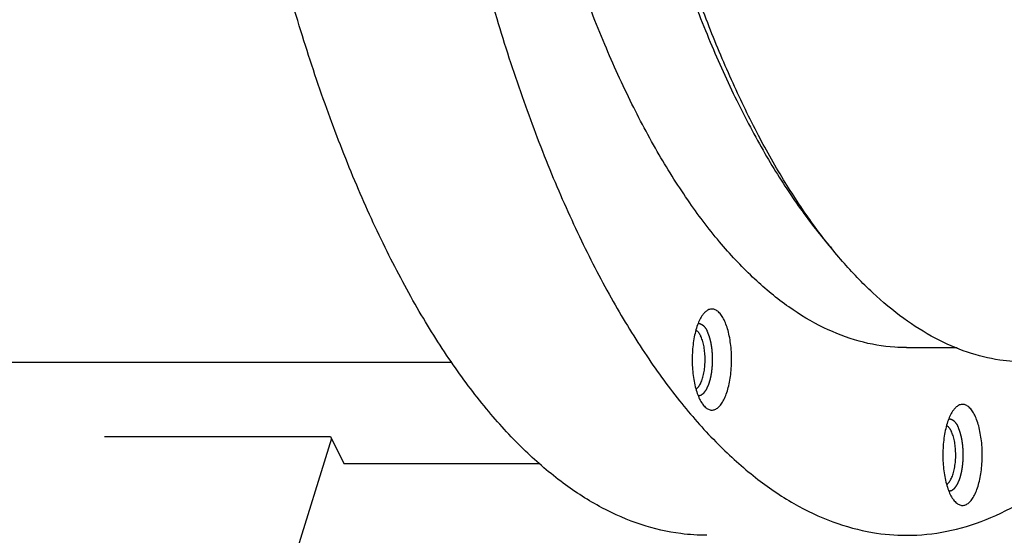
# Model space of a CAD drawing. Header units: millimetres. Extents: x 0 to 594, y 0 to 420.
# Tile 229 of 256: x 534.81 to 541.63, y 324.41 to 327.98. Entities that reach past the tile are written whole.
import ezdxf

# ---------------------------------------------------------------- set-up
doc = ezdxf.new("R2010")
doc.units = ezdxf.units.MM
doc.header["$LTSCALE"] = 32.67
doc.layers.get('0').update_dxf_attribs({"linetype": 'CONTINUOUS'})

msp = doc.modelspace()

# ---------------------------------------------------------------- linework, layer by layer
at = {"color": 7, "linetype": 'CONTINUOUS'}
for p, q in [((540.95235, 325.7127), (541.30167, 325.7127)), ((524.00483, 325.6127), (537.80266, 325.6127)), ((535.40026, 325.09741), (536.96606, 325.09741)), ((536.97243, 325.08443), (536.487, 323.51357)), ((536.96606, 325.09741), (537.05757, 324.91093)), ((537.05757, 324.91093), (538.41552, 324.91093))]:
    msp.add_line(p, q, dxfattribs=at)
for points, knots in [([(539.57078, 324.41272), (539.5105, 324.41273), (539.35617, 324.42271), (539.10852, 324.48028), (538.83378, 324.60008), (538.56472, 324.77337), (538.3026, 324.99863), (538.04861, 325.27434), (537.80394, 325.59887), (537.56985, 325.97036), (537.34761, 326.3867), (537.13848, 326.8455), (536.94366, 327.34413), (536.76427, 327.87967), (536.60139, 328.44901), (536.45596, 329.0488), (536.32886, 329.67552), (536.22084, 330.32548), (536.13253, 330.99485), (536.06448, 331.67968), (536.01707, 332.37593), (535.9906, 333.07949), (535.98522, 333.78619), (536.00096, 334.49187), (536.03774, 335.19236), (536.0905, 335.82569), (536.13483, 336.22454), (536.15563, 336.393)], [0, 0, 0, 0, 0.0135584, 0.0347141, 0.0569404, 0.0807578, 0.1065571, 0.1346054, 0.1650633, 0.1980061, 0.2334406, 0.2713189, 0.3115495, 0.3540049, 0.3985277, 0.444936, 0.4930268, 0.5425801, 0.5933616, 0.6451255, 0.697617, 0.7505752, 0.8037347, 0.8568287, 0.9095908, 0.9617575, 1, 1, 1, 1]), ([(537.36991, 333.71165), (537.36914, 333.52858), (537.37224, 333.11134), (537.39431, 332.46218), (537.4389, 331.76796), (537.504, 331.08454), (537.58922, 330.41591), (537.69406, 329.76598), (537.8179, 329.13856), (537.96002, 328.5373), (538.11957, 327.96571), (538.29563, 327.4271), (538.48716, 326.92461), (538.69306, 326.46111), (538.91215, 326.03927), (539.14319, 325.66149), (539.38495, 325.3299), (539.63617, 325.04636), (539.89565, 324.81253), (540.16222, 324.62992), (540.43468, 324.50001), (540.69937, 324.42762), (540.87306, 324.41272), (540.95237, 324.41271)], [0, 0, 0, 0, 0.0516815, 0.1177806, 0.1833408, 0.2480385, 0.3115577, 0.373593, 0.4338527, 0.4920619, 0.5479667, 0.6013378, 0.6519756, 0.699716, 0.7444379, 0.786072, 0.824614, 0.8601399, 0.8928272, 0.9229789, 0.9510472, 0.9776443, 1, 1, 1, 1]), ([(539.04003, 327.42442), (538.97311, 327.56078), (538.84443, 327.84696), (538.67118, 328.29955), (538.5126, 328.78643), (538.36973, 329.30445), (538.24347, 329.8503), (538.13467, 330.42046), (538.04402, 331.01126), (537.99492, 331.42614), (537.97308, 331.64321), (537.9717, 331.65702)], [0, 0, 0, 0, 0.103878, 0.2144365, 0.331282, 0.4539304, 0.581823, 0.7143389, 0.8508061, 0.9905111, 1, 1, 1, 1]), ([(538.78741, 330.98906), (538.79138, 330.96009), (538.82222, 330.73926), (538.88692, 330.33328), (538.99542, 329.78037), (539.12041, 329.25102), (539.26112, 328.74845), (539.4167, 328.27572), (539.58617, 327.83574), (539.71169, 327.55726), (539.77688, 327.42442)], [0, 0, 0, 0, 0.0236232, 0.1800913, 0.3320065, 0.47864, 0.6193193, 0.753439, 0.8804748, 1, 1, 1, 1]), ([(541.78132, 325.61271), (541.71974, 325.61272), (541.58112, 325.62331), (541.36739, 325.6765), (541.14338, 325.77504), (540.92359, 325.9146), (540.70897, 326.09414), (540.50039, 326.31258), (540.29875, 326.56876), (540.10496, 326.86139), (539.91994, 327.18899), (539.74462, 327.5499), (539.57989, 327.94229), (539.42657, 328.36414), (539.28548, 328.81328), (539.15734, 329.2874), (539.04282, 329.78404), (538.94252, 330.3006), (538.88617, 330.65223), (538.86038, 330.83081)], [0, 0, 0, 0, 0.0289897, 0.0652512, 0.1032807, 0.1438587, 0.1875818, 0.2348692, 0.2859865, 0.3410729, 0.4001651, 0.463217, 0.5301156, 0.6006924, 0.6747327, 0.7519831, 0.8321575, 0.9149422, 1, 1, 1, 1]), ([(540.95233, 325.71272), (540.92528, 325.71271), (540.81448, 325.71643), (540.61806, 325.75071), (540.36985, 325.84679), (540.12682, 325.99353), (539.89021, 326.18936), (539.66118, 326.43278), (539.44085, 326.72219), (539.23047, 327.05577), (539.10246, 327.2972), (539.04003, 327.42442)], [0, 0, 0, 0, 0.0300638, 0.1231431, 0.2204639, 0.3246995, 0.4378752, 0.5613747, 0.6960292, 0.8422256, 1, 1, 1, 1]), ([(539.77688, 327.42442), (539.8378, 327.30027), (539.96268, 327.06433), (540.16745, 326.73757), (540.32952, 326.52213), (540.42103, 326.41503), (540.43567, 326.39825)], [0, 0, 0, 0, 0.3393716, 0.6544886, 0.9454007, 1, 1, 1, 1]), ([(539.54737, 325.94745), (539.54525, 325.94491), (539.53573, 325.93268), (539.52065, 325.90717), (539.50427, 325.86837), (539.49056, 325.82323), (539.47987, 325.77291), (539.4725, 325.71877), (539.46866, 325.66223), (539.46845, 325.60483), (539.47189, 325.54812), (539.47886, 325.49363), (539.48918, 325.44281), (539.50257, 325.39703), (539.51399, 325.36892), (539.52028, 325.35611)], [0, 0, 0, 0, 0.0161253, 0.0756275, 0.1444624, 0.2217759, 0.3061776, 0.3959153, 0.4889973, 0.5832927, 0.676622, 0.766844, 0.8519468, 0.9301452, 1, 1, 1, 1]), ([(539.68973, 325.90444), (539.68427, 325.91555), (539.67295, 325.9355), (539.65259, 325.95995), (539.6304, 325.97588), (539.6064, 325.98202), (539.58226, 325.9771), (539.56264, 325.96406), (539.55182, 325.9528), (539.54737, 325.94745)], [0, 0, 0, 0, 0.1982781, 0.3657461, 0.5060346, 0.6290251, 0.750994, 0.8886794, 1, 1, 1, 1]), ([(539.54737, 325.3131), (539.55114, 325.30858), (539.5612, 325.29789), (539.57961, 325.28467), (539.60361, 325.27853), (539.62775, 325.28344), (539.65016, 325.29835), (539.67073, 325.32186), (539.68936, 325.35338), (539.70574, 325.39218), (539.71945, 325.43732), (539.73014, 325.48763), (539.73751, 325.54178), (539.74135, 325.59832), (539.74155, 325.65571), (539.73812, 325.71242), (539.73115, 325.76692), (539.72082, 325.81774), (539.70744, 325.86352), (539.69602, 325.89162), (539.68973, 325.90444)], [0, 0, 0, 0, 0.0235145, 0.0585771, 0.0893164, 0.1198004, 0.1542125, 0.195225, 0.2438957, 0.3002002, 0.36344, 0.4324776, 0.5058799, 0.5820177, 0.6591481, 0.7354881, 0.8092866, 0.8788977, 0.9428612, 1, 1, 1, 1]), ([(539.49485, 325.83464), (539.49539, 325.83432), (539.50225, 325.83001), (539.51438, 325.81745), (539.52283, 325.80304), (539.52689, 325.79477)], [0, 0, 0, 0, 0.0359268, 0.4652571, 1, 1, 1, 1]), ([(539.49508, 325.426), (539.49913, 325.42847), (539.50933, 325.43716), (539.52298, 325.45647), (539.53576, 325.48459), (539.54605, 325.5188), (539.55343, 325.55776), (539.55756, 325.59982), (539.55827, 325.64319), (539.55551, 325.686), (539.54941, 325.72643), (539.54026, 325.76274), (539.53175, 325.78488), (539.52689, 325.79477)], [0, 0, 0, 0, 0.0364374, 0.1016627, 0.1812152, 0.2738401, 0.376881, 0.4868376, 0.5997253, 0.7113682, 0.8176707, 0.9148981, 1, 1, 1, 1]), ([(540.95237, 324.41271), (540.96488, 324.4127), (541.0696, 324.41409), (541.26922, 324.43954), (541.54502, 324.53021), (541.816, 324.67467), (542.08075, 324.87143), (542.33808, 325.11901), (542.54987, 325.37174), (542.67343, 325.54263), (542.71988, 325.61029)], [0, 0, 0, 0, 0.0168776, 0.1413873, 0.2703753, 0.4072864, 0.5548445, 0.715011, 0.8890609, 1, 1, 1, 1]), ([(539.52028, 325.35611), (539.52573, 325.345), (539.53415, 325.33018), (539.54443, 325.31662), (539.54737, 325.3131)], [0, 0, 0, 0, 0.729869, 1, 1, 1, 1]), ([(541.28213, 325.28694), (541.28001, 325.2844), (541.27049, 325.27218), (541.25541, 325.24666), (541.23903, 325.20786), (541.22532, 325.16272), (541.21463, 325.11241), (541.20727, 325.05826), (541.20342, 325.00173), (541.20322, 324.94433), (541.20665, 324.88762), (541.21362, 324.83312), (541.22395, 324.7823), (541.23733, 324.73652), (541.24875, 324.70842), (541.25504, 324.6956)], [0, 0, 0, 0, 0.0161253, 0.0756275, 0.1444624, 0.2217759, 0.3061776, 0.3959153, 0.4889973, 0.5832927, 0.676622, 0.766844, 0.8519468, 0.9301452, 1, 1, 1, 1]), ([(541.42449, 325.24393), (541.41904, 325.25505), (541.40771, 325.27499), (541.38736, 325.29944), (541.36516, 325.31537), (541.34116, 325.32152), (541.31702, 325.3166), (541.2974, 325.30355), (541.28659, 325.29229), (541.28213, 325.28694)], [0, 0, 0, 0, 0.1982781, 0.3657461, 0.5060346, 0.6290251, 0.750994, 0.8886794, 1, 1, 1, 1]), ([(541.28213, 324.65259), (541.2859, 324.64807), (541.29596, 324.63738), (541.31437, 324.62417), (541.33837, 324.61802), (541.36251, 324.62294), (541.38493, 324.63784), (541.40549, 324.66135), (541.42412, 324.69287), (541.4405, 324.73168), (541.45421, 324.77682), (541.4649, 324.82713), (541.47227, 324.88128), (541.47611, 324.93781), (541.47632, 324.99521), (541.47289, 325.05192), (541.46591, 325.10641), (541.45559, 325.15723), (541.4422, 325.20302), (541.43078, 325.23112), (541.42449, 325.24393)], [0, 0, 0, 0, 0.0235145, 0.0585771, 0.0893164, 0.1198004, 0.1542125, 0.195225, 0.2438957, 0.3002002, 0.36344, 0.4324776, 0.5058799, 0.5820177, 0.6591481, 0.7354881, 0.8092866, 0.8788977, 0.9428612, 1, 1, 1, 1]), ([(541.22961, 325.17414), (541.23015, 325.17382), (541.23701, 325.1695), (541.24914, 325.15695), (541.2576, 325.14253), (541.26165, 325.13427)], [0, 0, 0, 0, 0.0359268, 0.4652571, 1, 1, 1, 1]), ([(541.22984, 324.76549), (541.23389, 324.76797), (541.2441, 324.77665), (541.25774, 324.79596), (541.27052, 324.82408), (541.28081, 324.8583), (541.28819, 324.89725), (541.29232, 324.93931), (541.29303, 324.98268), (541.29027, 325.0255), (541.28417, 325.06592), (541.27502, 325.10223), (541.26651, 325.12437), (541.26165, 325.13427)], [0, 0, 0, 0, 0.0364374, 0.1016627, 0.1812152, 0.2738401, 0.376881, 0.4868376, 0.5997253, 0.7113682, 0.8176707, 0.9148981, 1, 1, 1, 1]), ([(541.25504, 324.6956), (541.2605, 324.68449), (541.26891, 324.66968), (541.27919, 324.65612), (541.28213, 324.65259)], [0, 0, 0, 0, 0.729869, 1, 1, 1, 1])]:
    msp.add_open_spline(points, degree=3, knots=knots, dxfattribs=at)
at = {"color": 2, "linetype": 'CONTINUOUS'}
for points, knots in [([(539.51008, 325.88017, 13.43972), (539.51148, 325.88007, 13.43641), (539.51358, 325.87991, 13.43144), (539.51603, 325.87973, 13.42565), (539.51743, 325.87963, 13.42233), (539.51848, 325.87955, 13.41985), (539.51936, 325.87949, 13.41778), (539.52006, 325.87944, 13.41612), (539.52049, 325.8794, 13.41509), (539.52085, 325.87938, 13.41426), (539.52106, 325.87936, 13.41374), (539.52122, 325.87935, 13.41338), (539.5213, 325.87934, 13.41317), (539.52139, 325.8793, 13.41297), (539.5215, 325.87927, 13.41271), (539.52176, 325.87917, 13.4121), (539.52215, 325.87902, 13.41118), (539.52267, 325.87883, 13.40995), (539.52319, 325.87864, 13.40872), (539.52388, 325.87838, 13.40708), (539.5251, 325.87793, 13.40421), (539.52683, 325.87728, 13.40011), (539.52856, 325.87664, 13.39601), (539.52978, 325.87619, 13.39314), (539.53047, 325.87593, 13.3915), (539.53099, 325.87574, 13.39027), (539.53151, 325.87554, 13.38904), (539.5319, 325.8754, 13.38812), (539.53216, 325.8753, 13.3875), (539.53227, 325.87526, 13.38725), (539.53235, 325.87523, 13.38704), (539.53244, 325.87518, 13.38683), (539.53259, 325.87507, 13.38647), (539.53281, 325.87492, 13.38596), (539.53316, 325.87468, 13.38513), (539.5336, 325.87438, 13.3841), (539.53429, 325.87391, 13.38245), (539.53516, 325.87331, 13.38039), (539.53621, 325.87259, 13.37792), (539.53726, 325.87188, 13.37544), (539.5383, 325.87116, 13.37297), (539.53935, 325.87044, 13.3705), (539.54039, 325.86973, 13.36802), (539.54127, 325.86913, 13.36596), (539.54196, 325.86865, 13.36431), (539.5424, 325.86835, 13.36328), (539.54275, 325.86811, 13.36246), (539.54301, 325.86793, 13.36184), (539.54323, 325.86778, 13.36132), (539.54338, 325.86768, 13.36096), (539.54347, 325.86762, 13.36076), (539.54353, 325.86758, 13.3606), (539.54359, 325.86751, 13.36046), (539.54367, 325.86743, 13.36026), (539.54382, 325.86728, 13.35993), (539.54402, 325.86708, 13.35944), (539.54426, 325.86683, 13.35887), (539.54459, 325.8665, 13.3581), (539.545, 325.86608, 13.35713), (539.54565, 325.86542, 13.35559), (539.54646, 325.86459, 13.35367), (539.54744, 325.8636, 13.35136), (539.54842, 325.8626, 13.34905), (539.54939, 325.8616, 13.34674), (539.55037, 325.86061, 13.34443), (539.55135, 325.85961, 13.34212), (539.55216, 325.85879, 13.34019), (539.55281, 325.85812, 13.33865), (539.55322, 325.85771, 13.33769), (539.55354, 325.85738, 13.33692), (539.55375, 325.85717, 13.33644), (539.55389, 325.85703, 13.3361), (539.55397, 325.85694, 13.33591), (539.55405, 325.85682, 13.33572), (539.55415, 325.85669, 13.33549), (539.55439, 325.85636, 13.33493), (539.55474, 325.85586, 13.33408), (539.55522, 325.8552, 13.33295), (539.5557, 325.85454, 13.33183), (539.55633, 325.85366, 13.33032), (539.55744, 325.85212, 13.3277), (539.55903, 325.84992, 13.32394), (539.56062, 325.84772, 13.32018), (539.56173, 325.84618, 13.31755), (539.56237, 325.8453, 13.31605), (539.56284, 325.84464, 13.31492), (539.56332, 325.84398, 13.3138), (539.56368, 325.84349, 13.31295), (539.56392, 325.84316, 13.31239), (539.56401, 325.84302, 13.31216), (539.56409, 325.84291, 13.31196), (539.56417, 325.84279, 13.31179), (539.5643, 325.84256, 13.31149), (539.56448, 325.84223, 13.31106), (539.56477, 325.8417, 13.31037), (539.56513, 325.84105, 13.30951), (539.56571, 325.84, 13.30814), (539.56644, 325.83869, 13.30642), (539.56731, 325.83712, 13.30436), (539.56847, 325.83502, 13.30161), (539.57051, 325.83135, 13.2968), (539.57225, 325.8282, 13.29267), (539.57341, 325.82611, 13.28992)], [0, 0, 0, 0, 0.0625, 0.09375, 0.109375, 0.125, 0.140625, 0.1484375, 0.15625, 0.1601562, 0.1640625, 0.1660156, 0.1669922, 0.1679688, 0.1699219, 0.171875, 0.1796875, 0.1875, 0.1953125, 0.203125, 0.21875, 0.25, 0.28125, 0.296875, 0.3046875, 0.3125, 0.3203125, 0.328125, 0.3300781, 0.3320312, 0.3330078, 0.3339844, 0.3359375, 0.3398438, 0.34375, 0.3515625, 0.359375, 0.375, 0.390625, 0.40625, 0.421875, 0.4375, 0.453125, 0.46875, 0.4765625, 0.484375, 0.4882812, 0.4921875, 0.4960938, 0.4980469, 0.4990234, 0.5, 0.5009766, 0.5019531, 0.5039062, 0.5078125, 0.5117188, 0.515625, 0.5234375, 0.53125, 0.546875, 0.5625, 0.578125, 0.59375, 0.609375, 0.625, 0.640625, 0.6484375, 0.65625, 0.6601562, 0.6640625, 0.6660156, 0.6669922, 0.6679688, 0.6699219, 0.671875, 0.6796875, 0.6875, 0.6953125, 0.703125, 0.71875, 0.75, 0.78125, 0.796875, 0.8046875, 0.8125, 0.8203125, 0.828125, 0.8300781, 0.8320312, 0.8330078, 0.8339844, 0.8359375, 0.8398438, 0.84375, 0.8515625, 0.859375, 0.875, 0.890625, 0.90625, 0.9375, 1, 1, 1, 1]), ([(539.51019, 325.38037, 13.43946), (539.51144, 325.38061, 13.43651), (539.51393, 325.38109, 13.43061), (539.51705, 325.3817, 13.42324), (539.51954, 325.38218, 13.41734), (539.52142, 325.38254, 13.41291), (539.52329, 325.3829, 13.40849), (539.52485, 325.3832, 13.4048), (539.52609, 325.38345, 13.40185), (539.52703, 325.38363, 13.39964), (539.52781, 325.38378, 13.39779), (539.52843, 325.3839, 13.39632), (539.5289, 325.38399, 13.39521), (539.52929, 325.38406, 13.39429), (539.5296, 325.38412, 13.39355), (539.5298, 325.38416, 13.39309), (539.52995, 325.38419, 13.39272), (539.53005, 325.38421, 13.39249), (539.53013, 325.38422, 13.3923), (539.53019, 325.38426, 13.39217), (539.53024, 325.3843, 13.39203), (539.53036, 325.38439, 13.39176), (539.53053, 325.38451, 13.39136), (539.53076, 325.38469, 13.39081), (539.53099, 325.38486, 13.39027), (539.53129, 325.38508, 13.38955), (539.53183, 325.38548, 13.38829), (539.53259, 325.38605, 13.38648), (539.53351, 325.38674, 13.38431), (539.53442, 325.38742, 13.38215), (539.53534, 325.3881, 13.37998), (539.53656, 325.38902, 13.37709), (539.53809, 325.39016, 13.37348), (539.53992, 325.39152, 13.36915), (539.54175, 325.39289, 13.36481), (539.54328, 325.39403, 13.3612), (539.5445, 325.39494, 13.35831), (539.54542, 325.39562, 13.35615), (539.54633, 325.39631, 13.35398), (539.54725, 325.39699, 13.35181), (539.54801, 325.39756, 13.35001), (539.54855, 325.39796, 13.34874), (539.54885, 325.39819, 13.34802), (539.54908, 325.39836, 13.34748), (539.54931, 325.39853, 13.34694), (539.54948, 325.39866, 13.34653), (539.5496, 325.39874, 13.34626), (539.54965, 325.39879, 13.34612), (539.54971, 325.39883, 13.34599), (539.54978, 325.39894, 13.34583), (539.54986, 325.39905, 13.34563), (539.55, 325.39924, 13.3453), (539.55017, 325.39948, 13.34489), (539.55045, 325.39986, 13.34424), (539.55079, 325.40033, 13.34342), (539.55121, 325.4009, 13.34244), (539.55176, 325.40165, 13.34114), (539.55245, 325.4026, 13.33951), (539.55328, 325.40373, 13.33755), (539.55438, 325.40525, 13.33494), (539.55576, 325.40714, 13.33168), (539.55741, 325.40941, 13.32776), (539.55907, 325.41168, 13.32385), (539.56073, 325.41395, 13.31994), (539.5621, 325.41584, 13.31667), (539.56321, 325.41735, 13.31406), (539.56404, 325.41849, 13.31211), (539.56486, 325.41962, 13.31015), (539.56555, 325.42057, 13.30852), (539.5661, 325.42133, 13.30721), (539.56645, 325.4218, 13.3064), (539.56673, 325.42218, 13.30574), (539.56693, 325.42246, 13.30525), (539.5671, 325.4227, 13.30485), (539.56723, 325.42286, 13.30456), (539.56729, 325.42296, 13.3044), (539.56735, 325.42302, 13.30427), (539.56739, 325.42313, 13.30417), (539.56745, 325.42326, 13.30402), (539.56756, 325.42349, 13.30377), (539.56771, 325.42382, 13.30341), (539.56789, 325.42421, 13.30298), (539.56814, 325.42473, 13.3024), (539.56844, 325.42539, 13.30168), (539.56893, 325.42644, 13.30053), (539.56954, 325.42775, 13.29909), (539.57027, 325.42933, 13.29736), (539.571, 325.4309, 13.29563), (539.57197, 325.433, 13.29333), (539.57319, 325.43563, 13.29045), (539.57465, 325.43878, 13.28699), (539.57611, 325.44193, 13.28353), (539.57758, 325.44508, 13.28008), (539.57879, 325.4477, 13.2772), (539.57977, 325.4498, 13.27489), (539.5805, 325.45138, 13.27316), (539.58111, 325.45269, 13.27172), (539.5816, 325.45374, 13.27057), (539.58196, 325.45453, 13.26971), (539.58227, 325.45518, 13.26899), (539.58251, 325.45571, 13.26841), (539.58266, 325.45604, 13.26805), (539.58278, 325.4563, 13.26776), (539.58286, 325.45646, 13.26758), (539.58292, 325.45659, 13.26744), (539.58296, 325.45671, 13.26734), (539.583, 325.45683, 13.26726), (539.58307, 325.45707, 13.26708), (539.58318, 325.45743, 13.26682), (539.58333, 325.45791, 13.26648), (539.58347, 325.4584, 13.26613), (539.58367, 325.45904, 13.26567), (539.58401, 325.46017, 13.26486), (539.5845, 325.46177, 13.2637), (539.58509, 325.46371, 13.26231), (539.58568, 325.46564, 13.26092), (539.58626, 325.46757, 13.25953), (539.58705, 325.47014, 13.25768), (539.58803, 325.47336, 13.25536), (539.5892, 325.47722, 13.25259), (539.59037, 325.48108, 13.24981), (539.59135, 325.4843, 13.24749), (539.59214, 325.48687, 13.24564), (539.59272, 325.4888, 13.24425), (539.59331, 325.49073, 13.24286), (539.5939, 325.49267, 13.24147), (539.59439, 325.49427, 13.24032), (539.59473, 325.4954, 13.23951), (539.59493, 325.49604, 13.23904), (539.59507, 325.49653, 13.2387), (539.59522, 325.49701, 13.23835), (539.59533, 325.49737, 13.23809), (539.5954, 325.49761, 13.23791), (539.59544, 325.49773, 13.23783), (539.59547, 325.49786, 13.23774), (539.59551, 325.49804, 13.23767), (539.59555, 325.49826, 13.23756), (539.59562, 325.49863, 13.2374), (539.59571, 325.49908, 13.2372), (539.59584, 325.4998, 13.23687), (539.59601, 325.5007, 13.23647), (539.59622, 325.50178, 13.23598), (539.5965, 325.50322, 13.23533), (539.59684, 325.50503, 13.23452), (539.59725, 325.50719, 13.23354), (539.5978, 325.51007, 13.23224), (539.59849, 325.51368, 13.23061), (539.59932, 325.51801, 13.22866), (539.60014, 325.52234, 13.22671), (539.60097, 325.52666, 13.22476), (539.60165, 325.53027, 13.22313), (539.6022, 325.53315, 13.22183), (539.60262, 325.53532, 13.22085), (539.60303, 325.53748, 13.21987), (539.60337, 325.53928, 13.21906), (539.60365, 325.54073, 13.21841), (539.60382, 325.54163, 13.218), (539.60396, 325.54235, 13.21768), (539.60406, 325.54289, 13.21743), (539.60415, 325.54334, 13.21723), (539.60421, 325.54366, 13.21709), (539.60424, 325.54384, 13.21701), (539.60427, 325.54397, 13.21694), (539.60428, 325.54412, 13.21691), (539.6043, 325.54432, 13.21686), (539.60434, 325.54466, 13.21679), (539.60439, 325.54516, 13.21667), (539.60444, 325.54575, 13.21653), (539.60452, 325.54654, 13.21635), (539.60462, 325.54753, 13.21612), (539.60477, 325.54912, 13.21575), (539.60497, 325.5511, 13.21529), (539.6052, 325.55347, 13.21473), (539.60544, 325.55585, 13.21418), (539.60575, 325.55901, 13.21344), (539.60614, 325.56297, 13.21252), (539.60661, 325.56772, 13.21141), (539.60708, 325.57247, 13.21031), (539.60754, 325.57722, 13.2092), (539.60793, 325.58118, 13.20828), (539.60825, 325.58435, 13.20754), (539.60848, 325.58672, 13.20699), (539.60867, 325.5887, 13.20653), (539.60883, 325.59029, 13.20616), (539.60895, 325.59147, 13.20588), (539.60904, 325.59246, 13.20565), (539.60912, 325.59325, 13.20546), (539.60917, 325.59375, 13.20535), (539.60921, 325.59414, 13.20526), (539.60923, 325.59439, 13.2052), (539.60926, 325.59459, 13.20515), (539.60926, 325.59474, 13.20514), (539.60926, 325.59489, 13.20513), (539.60927, 325.5952, 13.20512), (539.60927, 325.59566, 13.20511), (539.60928, 325.59627, 13.20508), (539.60929, 325.59688, 13.20506), (539.6093, 325.5977, 13.20503), (539.60933, 325.59913, 13.20498), (539.60936, 325.60117, 13.20491), (539.60939, 325.60362, 13.20483), (539.60943, 325.60606, 13.20474), (539.60947, 325.60851, 13.20465), (539.60951, 325.61178, 13.20454), (539.60958, 325.61586, 13.20439), (539.60965, 325.62075, 13.20422), (539.60972, 325.62565, 13.20405), (539.60978, 325.62973, 13.2039), (539.60983, 325.63299, 13.20379), (539.60987, 325.63544, 13.2037), (539.6099, 325.63789, 13.20362), (539.60994, 325.64034, 13.20353), (539.60997, 325.64238, 13.20346), (539.60999, 325.64381, 13.20341), (539.61, 325.64462, 13.20338), (539.61001, 325.64523, 13.20336), (539.61002, 325.64585, 13.20333), (539.61003, 325.6463, 13.20332), (539.61003, 325.64661, 13.20331), (539.61004, 325.64676, 13.2033), (539.61004, 325.64692, 13.2033), (539.61002, 325.64711, 13.20334), (539.61001, 325.64736, 13.20338), (539.60998, 325.64776, 13.20344), (539.60995, 325.64825, 13.20352), (539.60989, 325.64904, 13.20364), (539.60983, 325.65003, 13.2038), (539.60975, 325.65122, 13.20398), (539.60964, 325.6528, 13.20423), (539.60951, 325.65478, 13.20455), (539.60935, 325.65716, 13.20492), (539.60914, 325.66032, 13.20542), (539.60888, 325.66428, 13.20604), (539.60856, 325.66903, 13.20679), (539.60825, 325.67378, 13.20754), (539.60793, 325.67853, 13.20829), (539.60767, 325.68249, 13.20891), (539.60746, 325.68565, 13.20941), (539.6073, 325.68803, 13.20978), (539.60714, 325.6904, 13.21016), (539.60701, 325.69238, 13.21047), (539.6069, 325.69396, 13.21072), (539.60684, 325.69495, 13.21087), (539.60678, 325.69575, 13.211), (539.60674, 325.69634, 13.21109), (539.60671, 325.69683, 13.21117), (539.60669, 325.69718, 13.21122), (539.60667, 325.69738, 13.21126), (539.60667, 325.69753, 13.21127), (539.60664, 325.69767, 13.21133), (539.60661, 325.69786, 13.2114), (539.60656, 325.69819, 13.21152), (539.60649, 325.69867, 13.21169), (539.6064, 325.69923, 13.2119), (539.60628, 325.69999, 13.21218), (539.60614, 325.70094, 13.21253), (539.6059, 325.70246, 13.21308), (539.60561, 325.70436, 13.21377), (539.60526, 325.70664, 13.2146), (539.60491, 325.70892, 13.21543), (539.60444, 325.71195, 13.21654), (539.60385, 325.71575, 13.21793), (539.60315, 325.7203, 13.21959), (539.60245, 325.72486, 13.22125), (539.60175, 325.72942, 13.22291), (539.60116, 325.73321, 13.2243), (539.60069, 325.73625, 13.2254), (539.60034, 325.73853, 13.22623), (539.60005, 325.74042, 13.22693), (539.59981, 325.74194, 13.22748), (539.59964, 325.74308, 13.2279), (539.59949, 325.74403, 13.22824), (539.59938, 325.74479, 13.22852), (539.5993, 325.74526, 13.22869), (539.59924, 325.74564, 13.22883), (539.59921, 325.74588, 13.22892), (539.59918, 325.74607, 13.22898), (539.59915, 325.7462, 13.22905), (539.59912, 325.74633, 13.22913), (539.59905, 325.74659, 13.22929), (539.59895, 325.74697, 13.22952), (539.59882, 325.74748, 13.22984), (539.59869, 325.74799, 13.23015), (539.59851, 325.74867, 13.23057), (539.5982, 325.74986, 13.23129), (539.59776, 325.75156, 13.23233), (539.59723, 325.7536, 13.23358), (539.59671, 325.75564, 13.23483), (539.59618, 325.75768, 13.23608), (539.59547, 325.7604, 13.23775), (539.59459, 325.7638, 13.23983), (539.59354, 325.76788, 13.24233), (539.59248, 325.77196, 13.24482), (539.5916, 325.77536, 13.2469), (539.5909, 325.77809, 13.24857), (539.59037, 325.78013, 13.24982), (539.58984, 325.78217, 13.25107), (539.58931, 325.78421, 13.25232), (539.58887, 325.78591, 13.25336), (539.58857, 325.7871, 13.25409), (539.58839, 325.78778, 13.2545), (539.58826, 325.78829, 13.25481), (539.58813, 325.7888, 13.25513), (539.58803, 325.78918, 13.25536), (539.58796, 325.78944, 13.25552), (539.58793, 325.78956, 13.25559), (539.58789, 325.78969, 13.25568), (539.58783, 325.78982, 13.25582), (539.58776, 325.79, 13.25598), (539.58765, 325.79029, 13.25625), (539.58751, 325.79065, 13.25658), (539.58728, 325.79121, 13.25712), (539.587, 325.79193, 13.25779), (539.58666, 325.79278, 13.25859), (539.58621, 325.79392, 13.25966), (539.58564, 325.79534, 13.261), (539.58496, 325.79705, 13.26261), (539.58406, 325.79933, 13.26475), (539.58292, 325.80218, 13.26743), (539.58157, 325.8056, 13.27064), (539.58021, 325.80902, 13.27386), (539.5784, 325.81357, 13.27814), (539.57613, 325.81927, 13.28349), (539.57432, 325.82383, 13.28778), (539.57341, 325.82611, 13.28992)], [0, 0, 0, 0, 0.015625, 0.03125, 0.0390625, 0.046875, 0.0546875, 0.0625, 0.0664062, 0.0703125, 0.0742188, 0.0761719, 0.078125, 0.0800781, 0.0810547, 0.0820312, 0.0825195, 0.0830078, 0.083252, 0.0834961, 0.0837402, 0.0839844, 0.0849609, 0.0859375, 0.0869141, 0.0878906, 0.0898438, 0.09375, 0.0976562, 0.1015625, 0.1054688, 0.109375, 0.1171875, 0.125, 0.1328125, 0.140625, 0.1445312, 0.1484375, 0.1523438, 0.15625, 0.1601562, 0.1621094, 0.1630859, 0.1640625, 0.1650391, 0.1660156, 0.1662598, 0.1665039, 0.166748, 0.1669922, 0.1674805, 0.1679688, 0.1689453, 0.1699219, 0.171875, 0.1738281, 0.1757812, 0.1796875, 0.1835938, 0.1875, 0.1953125, 0.203125, 0.2109375, 0.21875, 0.2265625, 0.2304688, 0.234375, 0.2382812, 0.2421875, 0.2441406, 0.2460938, 0.2470703, 0.2480469, 0.2490234, 0.2495117, 0.2497559, 0.25, 0.2502441, 0.2504883, 0.2509766, 0.2519531, 0.2529297, 0.2539062, 0.2558594, 0.2578125, 0.2617188, 0.265625, 0.2695312, 0.2734375, 0.28125, 0.2890625, 0.296875, 0.3046875, 0.3125, 0.3164062, 0.3203125, 0.3242188, 0.3261719, 0.328125, 0.3300781, 0.3310547, 0.3320312, 0.3325195, 0.3330078, 0.333252, 0.3334961, 0.3337402, 0.3339844, 0.3349609, 0.3359375, 0.3369141, 0.3378906, 0.3398438, 0.34375, 0.3476562, 0.3515625, 0.3554688, 0.359375, 0.3671875, 0.375, 0.3828125, 0.390625, 0.3945312, 0.3984375, 0.4023438, 0.40625, 0.4101562, 0.4121094, 0.4130859, 0.4140625, 0.4150391, 0.4160156, 0.4162598, 0.4165039, 0.416748, 0.4169922, 0.4174805, 0.4179688, 0.4189453, 0.4199219, 0.421875, 0.4238281, 0.4257812, 0.4296875, 0.4335938, 0.4375, 0.4453125, 0.453125, 0.4609375, 0.46875, 0.4765625, 0.4804688, 0.484375, 0.4882812, 0.4921875, 0.4941406, 0.4960938, 0.4970703, 0.4980469, 0.4990234, 0.4995117, 0.4997559, 0.5, 0.5002441, 0.5004883, 0.5009766, 0.5019531, 0.5029297, 0.5039062, 0.5058594, 0.5078125, 0.5117188, 0.515625, 0.5195312, 0.5234375, 0.53125, 0.5390625, 0.546875, 0.5546875, 0.5625, 0.5664062, 0.5703125, 0.5742188, 0.5761719, 0.578125, 0.5800781, 0.5810547, 0.5820312, 0.5825195, 0.5830078, 0.583252, 0.5834961, 0.5837402, 0.5839844, 0.5849609, 0.5859375, 0.5869141, 0.5878906, 0.5898438, 0.59375, 0.5976562, 0.6015625, 0.6054688, 0.609375, 0.6171875, 0.625, 0.6328125, 0.640625, 0.6445312, 0.6484375, 0.6523438, 0.65625, 0.6601562, 0.6621094, 0.6630859, 0.6640625, 0.6650391, 0.6660156, 0.6662598, 0.6665039, 0.666748, 0.6669922, 0.6674805, 0.6679688, 0.6689453, 0.6699219, 0.671875, 0.6738281, 0.6757812, 0.6796875, 0.6835938, 0.6875, 0.6953125, 0.703125, 0.7109375, 0.71875, 0.7265625, 0.7304688, 0.734375, 0.7382812, 0.7421875, 0.7441406, 0.7460938, 0.7470703, 0.7480469, 0.7490234, 0.7495117, 0.7497559, 0.75, 0.7502441, 0.7504883, 0.7509766, 0.7519531, 0.7529297, 0.7539062, 0.7558594, 0.7578125, 0.7617188, 0.765625, 0.7695312, 0.7734375, 0.78125, 0.7890625, 0.796875, 0.8046875, 0.8125, 0.8164062, 0.8203125, 0.8242188, 0.8261719, 0.828125, 0.8300781, 0.8310547, 0.8320312, 0.8325195, 0.8330078, 0.833252, 0.8334961, 0.8337402, 0.8339844, 0.8349609, 0.8359375, 0.8369141, 0.8378906, 0.8398438, 0.84375, 0.8476562, 0.8515625, 0.8554688, 0.859375, 0.8671875, 0.875, 0.8828125, 0.890625, 0.8945312, 0.8984375, 0.9023438, 0.90625, 0.9101562, 0.9121094, 0.9130859, 0.9140625, 0.9150391, 0.9160156, 0.9162598, 0.9165039, 0.916748, 0.9169922, 0.9174805, 0.9179688, 0.9189453, 0.9199219, 0.921875, 0.9238281, 0.9257812, 0.9296875, 0.9335938, 0.9375, 0.9453125, 0.953125, 0.9609375, 0.96875, 0.984375, 1, 1, 1, 1]), ([(541.24484, 325.21966, 9.33663), (541.24624, 325.21956, 9.33331), (541.24834, 325.21941, 9.32835), (541.25079, 325.21923, 9.32255), (541.25219, 325.21912, 9.31924), (541.25324, 325.21905, 9.31675), (541.25412, 325.21898, 9.31468), (541.25482, 325.21893, 9.31303), (541.25526, 325.2189, 9.31199), (541.25561, 325.21887, 9.31116), (541.25583, 325.21885, 9.31065), (541.25598, 325.21885, 9.31028), (541.25607, 325.21884, 9.31008), (541.25615, 325.2188, 9.30987), (541.25626, 325.21876, 9.30962), (541.25652, 325.21866, 9.309), (541.25691, 325.21852, 9.30808), (541.25743, 325.21832, 9.30685), (541.25795, 325.21813, 9.30562), (541.25864, 325.21787, 9.30398), (541.25986, 325.21742, 9.30111), (541.26159, 325.21678, 9.29701), (541.26332, 325.21613, 9.29291), (541.26454, 325.21568, 9.29004), (541.26523, 325.21542, 9.2884), (541.26575, 325.21523, 9.28717), (541.26627, 325.21504, 9.28594), (541.26666, 325.21489, 9.28502), (541.26692, 325.2148, 9.2844), (541.26703, 325.21475, 9.28415), (541.26712, 325.21473, 9.28394), (541.2672, 325.21467, 9.28374), (541.26735, 325.21456, 9.28338), (541.26757, 325.21442, 9.28286), (541.26792, 325.21418, 9.28204), (541.26836, 325.21388, 9.28101), (541.26905, 325.2134, 9.27936), (541.26993, 325.2128, 9.27729), (541.27097, 325.21209, 9.27482), (541.27202, 325.21137, 9.27235), (541.27306, 325.21065, 9.26987), (541.27411, 325.20994, 9.2674), (541.27516, 325.20922, 9.26492), (541.27603, 325.20862, 9.26286), (541.27673, 325.20814, 9.26121), (541.27716, 325.20785, 9.26018), (541.27751, 325.20761, 9.25936), (541.27777, 325.20743, 9.25874), (541.27799, 325.20728, 9.25822), (541.27814, 325.20717, 9.25786), (541.27823, 325.20711, 9.25766), (541.2783, 325.20707, 9.2575), (541.27835, 325.20701, 9.25736), (541.27844, 325.20693, 9.25717), (541.27858, 325.20678, 9.25683), (541.27878, 325.20657, 9.25635), (541.27903, 325.20632, 9.25577), (541.27935, 325.20599, 9.255), (541.27976, 325.20558, 9.25404), (541.28041, 325.20491, 9.2525), (541.28122, 325.20408, 9.25057), (541.2822, 325.20309, 9.24826), (541.28318, 325.20209, 9.24595), (541.28415, 325.2011, 9.24364), (541.28513, 325.2001, 9.24133), (541.28611, 325.19911, 9.23902), (541.28692, 325.19828, 9.2371), (541.28757, 325.19762, 9.23556), (541.28798, 325.1972, 9.23459), (541.28831, 325.19687, 9.23382), (541.28851, 325.19666, 9.23334), (541.28865, 325.19652, 9.23301), (541.28873, 325.19643, 9.23281), (541.28881, 325.19632, 9.23263), (541.28891, 325.19618, 9.23239), (541.28915, 325.19585, 9.23183), (541.28951, 325.19536, 9.23098), (541.28998, 325.1947, 9.22986), (541.29046, 325.19404, 9.22873), (541.29109, 325.19316, 9.22723), (541.29221, 325.19162, 9.2246), (541.29379, 325.18942, 9.22084), (541.29538, 325.18722, 9.21709), (541.29649, 325.18568, 9.21446), (541.29713, 325.1848, 9.21295), (541.29761, 325.18414, 9.21183), (541.29808, 325.18348, 9.2107), (541.29844, 325.18298, 9.20986), (541.29868, 325.18265, 9.20929), (541.29878, 325.18251, 9.20906), (541.29886, 325.18241, 9.20887), (541.29893, 325.18228, 9.20869), (541.29906, 325.18205, 9.20839), (541.29924, 325.18172, 9.20796), (541.29953, 325.1812, 9.20728), (541.29989, 325.18054, 9.20642), (541.30047, 325.17949, 9.20504), (541.3012, 325.17818, 9.20332), (541.30207, 325.17661, 9.20126), (541.30324, 325.17451, 9.19851), (541.30527, 325.17084, 9.1937), (541.30701, 325.1677, 9.18957), (541.30818, 325.1656, 9.18682)], [0, 0, 0, 0, 0.0625, 0.09375, 0.109375, 0.125, 0.140625, 0.1484375, 0.15625, 0.1601562, 0.1640625, 0.1660156, 0.1669922, 0.1679688, 0.1699219, 0.171875, 0.1796875, 0.1875, 0.1953125, 0.203125, 0.21875, 0.25, 0.28125, 0.296875, 0.3046875, 0.3125, 0.3203125, 0.328125, 0.3300781, 0.3320312, 0.3330078, 0.3339844, 0.3359375, 0.3398438, 0.34375, 0.3515625, 0.359375, 0.375, 0.390625, 0.40625, 0.421875, 0.4375, 0.453125, 0.46875, 0.4765625, 0.484375, 0.4882812, 0.4921875, 0.4960938, 0.4980469, 0.4990234, 0.5, 0.5009766, 0.5019531, 0.5039062, 0.5078125, 0.5117188, 0.515625, 0.5234375, 0.53125, 0.546875, 0.5625, 0.578125, 0.59375, 0.609375, 0.625, 0.640625, 0.6484375, 0.65625, 0.6601562, 0.6640625, 0.6660156, 0.6669922, 0.6679688, 0.6699219, 0.671875, 0.6796875, 0.6875, 0.6953125, 0.703125, 0.71875, 0.75, 0.78125, 0.796875, 0.8046875, 0.8125, 0.8203125, 0.828125, 0.8300781, 0.8320312, 0.8330078, 0.8339844, 0.8359375, 0.8398438, 0.84375, 0.8515625, 0.859375, 0.875, 0.890625, 0.90625, 0.9375, 1, 1, 1, 1]), ([(541.24495, 324.71987, 9.33637), (541.2462, 324.72011, 9.33342), (541.24869, 324.72059, 9.32752), (541.25181, 324.72119, 9.32014), (541.25431, 324.72167, 9.31424), (541.25618, 324.72204, 9.30981), (541.25805, 324.7224, 9.30539), (541.25961, 324.7227, 9.3017), (541.26085, 324.72294, 9.29875), (541.26179, 324.72312, 9.29654), (541.26257, 324.72327, 9.29469), (541.26319, 324.72339, 9.29322), (541.26366, 324.72348, 9.29211), (541.26405, 324.72356, 9.29119), (541.26436, 324.72362, 9.29045), (541.26456, 324.72366, 9.28999), (541.26471, 324.72369, 9.28962), (541.26481, 324.72371, 9.28939), (541.26489, 324.72372, 9.28921), (541.26495, 324.72375, 9.28907), (541.265, 324.7238, 9.28894), (541.26512, 324.72388, 9.28867), (541.26529, 324.72401, 9.28826), (541.26552, 324.72418, 9.28772), (541.26575, 324.72435, 9.28718), (541.26605, 324.72458, 9.28645), (541.26659, 324.72498, 9.28519), (541.26735, 324.72555, 9.28338), (541.26827, 324.72623, 9.28122), (541.26918, 324.72691, 9.27905), (541.2701, 324.7276, 9.27688), (541.27132, 324.72851, 9.27399), (541.27285, 324.72965, 9.27038), (541.27468, 324.73102, 9.26605), (541.27651, 324.73238, 9.26172), (541.27804, 324.73352, 9.2581), (541.27926, 324.73444, 9.25521), (541.28018, 324.73512, 9.25305), (541.28109, 324.7358, 9.25088), (541.28201, 324.73649, 9.24871), (541.28277, 324.73706, 9.24691), (541.28331, 324.73746, 9.24564), (541.28361, 324.73768, 9.24492), (541.28384, 324.73785, 9.24438), (541.28407, 324.73802, 9.24384), (541.28424, 324.73815, 9.24343), (541.28436, 324.73824, 9.24316), (541.28441, 324.73828, 9.24303), (541.28447, 324.73833, 9.24289), (541.28454, 324.73843, 9.24273), (541.28463, 324.73855, 9.24253), (541.28476, 324.73874, 9.2422), (541.28494, 324.73897, 9.24179), (541.28521, 324.73935, 9.24114), (541.28556, 324.73982, 9.24033), (541.28597, 324.74039, 9.23935), (541.28652, 324.74115, 9.23804), (541.28721, 324.74209, 9.23641), (541.28804, 324.74323, 9.23445), (541.28914, 324.74474, 9.23184), (541.29052, 324.74663, 9.22858), (541.29218, 324.7489, 9.22467), (541.29383, 324.75117, 9.22075), (541.29549, 324.75344, 9.21684), (541.29687, 324.75533, 9.21358), (541.29797, 324.75685, 9.21097), (541.2988, 324.75798, 9.20901), (541.29962, 324.75912, 9.20705), (541.30031, 324.76006, 9.20542), (541.30087, 324.76082, 9.20411), (541.30121, 324.76129, 9.2033), (541.30149, 324.76167, 9.20265), (541.30169, 324.76195, 9.20216), (541.30187, 324.76219, 9.20175), (541.30199, 324.76236, 9.20146), (541.30206, 324.76245, 9.2013), (541.30211, 324.76251, 9.20117), (541.30215, 324.76262, 9.20107), (541.30221, 324.76275, 9.20093), (541.30232, 324.76298, 9.20068), (541.30247, 324.76331, 9.20031), (541.30266, 324.7637, 9.19988), (541.3029, 324.76423, 9.19931), (541.3032, 324.76488, 9.19859), (541.30369, 324.76593, 9.19743), (541.3043, 324.76725, 9.19599), (541.30503, 324.76882, 9.19426), (541.30576, 324.7704, 9.19254), (541.30674, 324.7725, 9.19023), (541.30795, 324.77512, 9.18735), (541.30942, 324.77827, 9.18389), (541.31088, 324.78142, 9.18044), (541.31234, 324.78457, 9.17698), (541.31356, 324.7872, 9.1741), (541.31453, 324.7893, 9.1718), (541.31526, 324.79087, 9.17007), (541.31587, 324.79218, 9.16863), (541.31636, 324.79323, 9.16747), (541.31672, 324.79402, 9.16661), (541.31703, 324.79468, 9.16589), (541.31727, 324.7952, 9.16531), (541.31742, 324.79553, 9.16495), (541.31755, 324.79579, 9.16466), (541.31762, 324.79596, 9.16449), (541.31768, 324.79608, 9.16434), (541.31772, 324.7962, 9.16425), (541.31776, 324.79632, 9.16416), (541.31783, 324.79656, 9.16399), (541.31794, 324.79693, 9.16373), (541.31809, 324.79741, 9.16338), (541.31824, 324.79789, 9.16303), (541.31843, 324.79853, 9.16257), (541.31877, 324.79966, 9.16176), (541.31926, 324.80127, 9.1606), (541.31985, 324.8032, 9.15921), (541.32044, 324.80513, 9.15782), (541.32103, 324.80706, 9.15643), (541.32181, 324.80964, 9.15458), (541.32279, 324.81285, 9.15227), (541.32396, 324.81671, 9.14949), (541.32514, 324.82058, 9.14671), (541.32612, 324.82379, 9.1444), (541.3269, 324.82637, 9.14254), (541.32749, 324.8283, 9.14115), (541.32807, 324.83023, 9.13976), (541.32866, 324.83216, 9.13838), (541.32915, 324.83377, 9.13722), (541.32949, 324.83489, 9.13641), (541.32969, 324.83554, 9.13595), (541.32983, 324.83602, 9.1356), (541.32998, 324.8365, 9.13525), (541.33009, 324.83687, 9.13499), (541.33016, 324.83711, 9.13482), (541.3302, 324.83723, 9.13473), (541.33024, 324.83735, 9.13465), (541.33027, 324.83753, 9.13457), (541.33031, 324.83776, 9.13447), (541.33038, 324.83812, 9.13431), (541.33047, 324.83857, 9.1341), (541.3306, 324.83929, 9.13378), (541.33078, 324.84019, 9.13337), (541.33098, 324.84127, 9.13288), (541.33126, 324.84272, 9.13223), (541.3316, 324.84452, 9.13142), (541.33201, 324.84668, 9.13044), (541.33256, 324.84957, 9.12914), (541.33325, 324.85317, 9.12751), (541.33408, 324.8575, 9.12556), (541.3349, 324.86183, 9.12361), (541.33573, 324.86616, 9.12166), (541.33642, 324.86976, 9.12003), (541.33697, 324.87265, 9.11873), (541.33738, 324.87481, 9.11775), (541.33779, 324.87697, 9.11678), (541.33814, 324.87878, 9.11596), (541.33841, 324.88022, 9.11531), (541.33858, 324.88112, 9.11491), (541.33872, 324.88184, 9.11458), (541.33882, 324.88238, 9.11434), (541.33891, 324.88283, 9.11413), (541.33897, 324.88315, 9.11399), (541.339, 324.88333, 9.11391), (541.33903, 324.88346, 9.11384), (541.33904, 324.88361, 9.11382), (541.33906, 324.88381, 9.11377), (541.3391, 324.88416, 9.11369), (541.33915, 324.88465, 9.11357), (541.33921, 324.88525, 9.11343), (541.33928, 324.88604, 9.11325), (541.33938, 324.88703, 9.11302), (541.33954, 324.88861, 9.11265), (541.33973, 324.89059, 9.11219), (541.33997, 324.89297, 9.11164), (541.3402, 324.89534, 9.11108), (541.34051, 324.89851, 9.11034), (541.3409, 324.90247, 9.10942), (541.34137, 324.90722, 9.10832), (541.34184, 324.91197, 9.10721), (541.34231, 324.91672, 9.1061), (541.34269, 324.92068, 9.10518), (541.34301, 324.92384, 9.10444), (541.34324, 324.92622, 9.10389), (541.34344, 324.9282, 9.10343), (541.34359, 324.92978, 9.10306), (541.34371, 324.93097, 9.10278), (541.34381, 324.93196, 9.10255), (541.34388, 324.93275, 9.10237), (541.34393, 324.93324, 9.10225), (541.34397, 324.93364, 9.10216), (541.344, 324.93389, 9.10211), (541.34402, 324.93408, 9.10205), (541.34402, 324.93424, 9.10204), (541.34402, 324.93439, 9.10204), (541.34403, 324.93469, 9.10202), (541.34404, 324.93515, 9.10201), (541.34405, 324.93577, 9.10199), (541.34405, 324.93638, 9.10197), (541.34407, 324.93719, 9.10194), (541.34409, 324.93862, 9.10189), (541.34412, 324.94066, 9.10181), (541.34415, 324.94311, 9.10173), (541.34419, 324.94556, 9.10164), (541.34423, 324.94801, 9.10156), (541.34428, 324.95127, 9.10144), (541.34434, 324.95535, 9.1013), (541.34441, 324.96025, 9.10112), (541.34448, 324.96514, 9.10095), (541.34454, 324.96922, 9.10081), (541.34459, 324.97249, 9.10069), (541.34463, 324.97494, 9.1006), (541.34467, 324.97738, 9.10052), (541.3447, 324.97983, 9.10043), (541.34473, 324.98187, 9.10036), (541.34475, 324.9833, 9.10031), (541.34477, 324.98412, 9.10028), (541.34478, 324.98473, 9.10026), (541.34478, 324.98534, 9.10024), (541.34479, 324.9858, 9.10022), (541.3448, 324.9861, 9.10021), (541.3448, 324.98626, 9.1002), (541.3448, 324.98641, 9.1002), (541.34478, 324.98661, 9.10024), (541.34477, 324.98685, 9.10028), (541.34474, 324.98725, 9.10034), (541.34471, 324.98775, 9.10042), (541.34466, 324.98854, 9.10054), (541.34459, 324.98953, 9.1007), (541.34451, 324.99071, 9.10089), (541.3444, 324.9923, 9.10114), (541.34427, 324.99428, 9.10145), (541.34411, 324.99665, 9.10182), (541.3439, 324.99982, 9.10232), (541.34364, 325.00377, 9.10294), (541.34332, 325.00852, 9.10369), (541.34301, 325.01327, 9.10444), (541.34269, 325.01802, 9.10519), (541.34243, 325.02198, 9.10581), (541.34222, 325.02515, 9.10631), (541.34206, 325.02752, 9.10669), (541.3419, 325.0299, 9.10706), (541.34177, 325.03188, 9.10737), (541.34166, 325.03346, 9.10762), (541.3416, 325.03445, 9.10778), (541.34154, 325.03524, 9.1079), (541.34151, 325.03583, 9.10799), (541.34147, 325.03633, 9.10807), (541.34145, 325.03667, 9.10813), (541.34144, 325.03687, 9.10816), (541.34143, 325.03702, 9.10817), (541.3414, 325.03716, 9.10824), (541.34138, 325.03735, 9.1083), (541.34132, 325.03768, 9.10842), (541.34125, 325.03816, 9.1086), (541.34116, 325.03873, 9.1088), (541.34105, 325.03949, 9.10908), (541.3409, 325.04044, 9.10943), (541.34066, 325.04196, 9.10998), (541.34037, 325.04385, 9.11067), (541.34002, 325.04613, 9.1115), (541.33967, 325.04841, 9.11234), (541.3392, 325.05145, 9.11344), (541.33862, 325.05524, 9.11483), (541.33791, 325.0598, 9.11649), (541.33721, 325.06435, 9.11815), (541.33651, 325.06891, 9.11981), (541.33592, 325.07271, 9.1212), (541.33545, 325.07574, 9.12231), (541.3351, 325.07802, 9.12314), (541.33481, 325.07992, 9.12383), (541.33458, 325.08144, 9.12438), (541.3344, 325.08258, 9.1248), (541.33425, 325.08352, 9.12515), (541.33414, 325.08428, 9.12542), (541.33406, 325.08476, 9.1256), (541.33401, 325.08514, 9.12573), (541.33397, 325.08537, 9.12582), (541.33394, 325.08557, 9.12589), (541.33391, 325.0857, 9.12596), (541.33388, 325.08583, 9.12604), (541.33381, 325.08608, 9.12619), (541.33371, 325.08646, 9.12643), (541.33358, 325.08697, 9.12674), (541.33345, 325.08748, 9.12705), (541.33327, 325.08816, 9.12747), (541.33296, 325.08935, 9.1282), (541.33252, 325.09105, 9.12924), (541.332, 325.09309, 9.13049), (541.33147, 325.09513, 9.13173), (541.33094, 325.09718, 9.13298), (541.33024, 325.0999, 9.13465), (541.32936, 325.1033, 9.13673), (541.3283, 325.10738, 9.13923), (541.32724, 325.11146, 9.14173), (541.32636, 325.11486, 9.14381), (541.32566, 325.11758, 9.14547), (541.32513, 325.11962, 9.14672), (541.3246, 325.12166, 9.14797), (541.32408, 325.1237, 9.14922), (541.32364, 325.1254, 9.15026), (541.32333, 325.12659, 9.15099), (541.32315, 325.12727, 9.1514), (541.32302, 325.12778, 9.15172), (541.32289, 325.12829, 9.15203), (541.32279, 325.12867, 9.15226), (541.32272, 325.12893, 9.15242), (541.32269, 325.12906, 9.1525), (541.32265, 325.12918, 9.15258), (541.3226, 325.12932, 9.15272), (541.32253, 325.1295, 9.15288), (541.32241, 325.12978, 9.15315), (541.32227, 325.13014, 9.15349), (541.32204, 325.13071, 9.15402), (541.32176, 325.13142, 9.15469), (541.32142, 325.13228, 9.1555), (541.32097, 325.13341, 9.15657), (541.3204, 325.13484, 9.1579), (541.31972, 325.13655, 9.15951), (541.31882, 325.13883, 9.16165), (541.31769, 325.14167, 9.16433), (541.31633, 325.14509, 9.16754), (541.31497, 325.14851, 9.17076), (541.31316, 325.15307, 9.17504), (541.31089, 325.15876, 9.1804), (541.30908, 325.16332, 9.18468), (541.30818, 325.1656, 9.18682)], [0, 0, 0, 0, 0.015625, 0.03125, 0.0390625, 0.046875, 0.0546875, 0.0625, 0.0664062, 0.0703125, 0.0742188, 0.0761719, 0.078125, 0.0800781, 0.0810547, 0.0820312, 0.0825195, 0.0830078, 0.083252, 0.0834961, 0.0837402, 0.0839844, 0.0849609, 0.0859375, 0.0869141, 0.0878906, 0.0898438, 0.09375, 0.0976562, 0.1015625, 0.1054688, 0.109375, 0.1171875, 0.125, 0.1328125, 0.140625, 0.1445312, 0.1484375, 0.1523438, 0.15625, 0.1601562, 0.1621094, 0.1630859, 0.1640625, 0.1650391, 0.1660156, 0.1662598, 0.1665039, 0.166748, 0.1669922, 0.1674805, 0.1679688, 0.1689453, 0.1699219, 0.171875, 0.1738281, 0.1757812, 0.1796875, 0.1835938, 0.1875, 0.1953125, 0.203125, 0.2109375, 0.21875, 0.2265625, 0.2304688, 0.234375, 0.2382812, 0.2421875, 0.2441406, 0.2460938, 0.2470703, 0.2480469, 0.2490234, 0.2495117, 0.2497559, 0.25, 0.2502441, 0.2504883, 0.2509766, 0.2519531, 0.2529297, 0.2539062, 0.2558594, 0.2578125, 0.2617188, 0.265625, 0.2695312, 0.2734375, 0.28125, 0.2890625, 0.296875, 0.3046875, 0.3125, 0.3164062, 0.3203125, 0.3242188, 0.3261719, 0.328125, 0.3300781, 0.3310547, 0.3320312, 0.3325195, 0.3330078, 0.333252, 0.3334961, 0.3337402, 0.3339844, 0.3349609, 0.3359375, 0.3369141, 0.3378906, 0.3398438, 0.34375, 0.3476562, 0.3515625, 0.3554688, 0.359375, 0.3671875, 0.375, 0.3828125, 0.390625, 0.3945312, 0.3984375, 0.4023438, 0.40625, 0.4101562, 0.4121094, 0.4130859, 0.4140625, 0.4150391, 0.4160156, 0.4162598, 0.4165039, 0.416748, 0.4169922, 0.4174805, 0.4179688, 0.4189453, 0.4199219, 0.421875, 0.4238281, 0.4257812, 0.4296875, 0.4335938, 0.4375, 0.4453125, 0.453125, 0.4609375, 0.46875, 0.4765625, 0.4804688, 0.484375, 0.4882812, 0.4921875, 0.4941406, 0.4960938, 0.4970703, 0.4980469, 0.4990234, 0.4995117, 0.4997559, 0.5, 0.5002441, 0.5004883, 0.5009766, 0.5019531, 0.5029297, 0.5039062, 0.5058594, 0.5078125, 0.5117188, 0.515625, 0.5195312, 0.5234375, 0.53125, 0.5390625, 0.546875, 0.5546875, 0.5625, 0.5664062, 0.5703125, 0.5742188, 0.5761719, 0.578125, 0.5800781, 0.5810547, 0.5820312, 0.5825195, 0.5830078, 0.583252, 0.5834961, 0.5837402, 0.5839844, 0.5849609, 0.5859375, 0.5869141, 0.5878906, 0.5898438, 0.59375, 0.5976562, 0.6015625, 0.6054688, 0.609375, 0.6171875, 0.625, 0.6328125, 0.640625, 0.6445312, 0.6484375, 0.6523438, 0.65625, 0.6601562, 0.6621094, 0.6630859, 0.6640625, 0.6650391, 0.6660156, 0.6662598, 0.6665039, 0.666748, 0.6669922, 0.6674805, 0.6679688, 0.6689453, 0.6699219, 0.671875, 0.6738281, 0.6757812, 0.6796875, 0.6835938, 0.6875, 0.6953125, 0.703125, 0.7109375, 0.71875, 0.7265625, 0.7304688, 0.734375, 0.7382812, 0.7421875, 0.7441406, 0.7460938, 0.7470703, 0.7480469, 0.7490234, 0.7495117, 0.7497559, 0.75, 0.7502441, 0.7504883, 0.7509766, 0.7519531, 0.7529297, 0.7539062, 0.7558594, 0.7578125, 0.7617188, 0.765625, 0.7695312, 0.7734375, 0.78125, 0.7890625, 0.796875, 0.8046875, 0.8125, 0.8164062, 0.8203125, 0.8242188, 0.8261719, 0.828125, 0.8300781, 0.8310547, 0.8320312, 0.8325195, 0.8330078, 0.833252, 0.8334961, 0.8337402, 0.8339844, 0.8349609, 0.8359375, 0.8369141, 0.8378906, 0.8398438, 0.84375, 0.8476562, 0.8515625, 0.8554688, 0.859375, 0.8671875, 0.875, 0.8828125, 0.890625, 0.8945312, 0.8984375, 0.9023438, 0.90625, 0.9101562, 0.9121094, 0.9130859, 0.9140625, 0.9150391, 0.9160156, 0.9162598, 0.9165039, 0.916748, 0.9169922, 0.9174805, 0.9179688, 0.9189453, 0.9199219, 0.921875, 0.9238281, 0.9257812, 0.9296875, 0.9335938, 0.9375, 0.9453125, 0.953125, 0.9609375, 0.96875, 0.984375, 1, 1, 1, 1])]:
    msp.add_open_spline(points, degree=3, knots=knots, dxfattribs=at)

doc.saveas('drawing.dxf')
